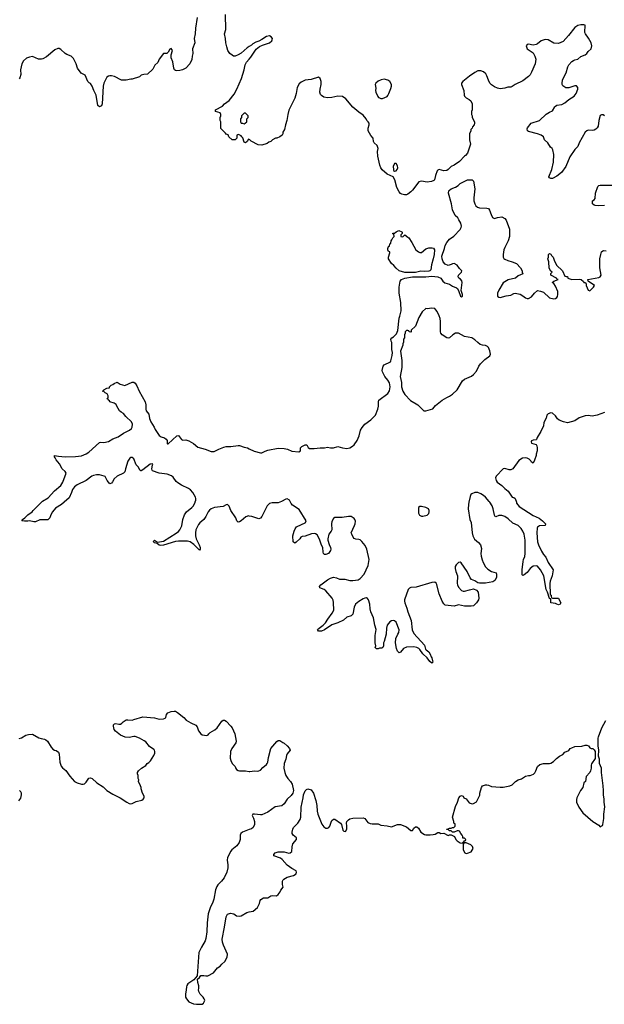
# Model space of a CAD drawing. Header units: inches. Extents: x 2323201 to 2563958, y 895391 to 1023096.
# Tile 132 of 196: x 2476919 to 2484765, y 973256 to 986482. Entities that reach past the tile are written whole.
import ezdxf

# ---------------------------------------------------------------- set-up
doc = ezdxf.new("R2010")
doc.units = ezdxf.units.IN
doc.header["$MEASUREMENT"] = 0
for name, color, linetype in [('C4977', 7, 'Continuous'), ('C4978', 7, 'Continuous'), ('C4987', 7, 'Continuous'), ('C4988', 7, 'Continuous')]:
    doc.layers.add(name, color=color, linetype=linetype)

msp = doc.modelspace()

# ---------------------------------------------------------------- linework, layer by layer
at = {"layer": 'C4977', "color": 5, "elevation": 120}
for points in [[(2477514, 980000), (2477481, 979970), (2477400, 979920), (2477357, 979870), (2477336, 979830), (2477322, 979790), (2477295, 979765), (2477190, 979763), (2477130, 979735), (2477110, 979735), (2477050, 979749), (2477030, 979744), (2476984, 979744), (2476946, 979750), (2476958, 979762), (2476958, 979770), (2476990, 979791), (2477030, 979831), (2477088, 979872), (2477098, 979890), (2477211, 980000)], [(2480000, 979815), (2479990, 979816), (2479956, 979804), (2479890, 979752), (2479870, 979739), (2479850, 979734), (2479832, 979752), (2479820, 979790), (2479751, 979891), (2479729, 979949), (2479710, 979969), (2479690, 979964), (2479650, 979942), (2479532, 979928), (2479489, 979911), (2479466, 979894), (2479447, 979873), (2479418, 979810), (2479390, 979770), (2479336, 979724), (2479318, 979702), (2479285, 979630), (2479278, 979590), (2479279, 979550), (2479288, 979508), (2479327, 979430), (2479341, 979390), (2479342, 979370), (2479330, 979358), (2479276, 979416), (2479254, 979434), (2479207, 979467), (2479170, 979478), (2479050, 979478), (2479010, 979472), (2478850, 979424), (2478810, 979419), (2478790, 979424), (2478764, 979444), (2478730, 979455), (2478715, 979470), (2478718, 979482), (2478730, 979491), (2478740, 979480), (2478770, 979462), (2478850, 979476), (2479017, 979583), (2479051, 979609), (2479070, 979630), (2479095, 979685), (2479110, 979770), (2479130, 979830), (2479157, 979870), (2479230, 979930), (2479250, 979954), (2479273, 980000)], [(2476910, 976828), (2476943, 976837), (2477002, 976870), (2477039, 976881), (2477090, 976884), (2477174, 976834), (2477205, 976825), (2477250, 976819), (2477270, 976810), (2477294, 976790), (2477342, 976710), (2477363, 976683), (2477385, 976670), (2477410, 976665), (2477441, 976641), (2477450, 976614), (2477456, 976510), (2477476, 976456), (2477493, 976433), (2477537, 976397), (2477590, 976319), (2477654, 976250), (2477690, 976232), (2477750, 976214), (2477770, 976212), (2477790, 976219), (2477810, 976238), (2477845, 976295), (2477870, 976300), (2477890, 976290), (2477953, 976230), (2478039, 976179), (2478090, 976128), (2478170, 976077), (2478268, 976028), (2478358, 975970), (2478390, 975954), (2478410, 975951), (2478430, 975954), (2478480, 975980), (2478560, 976000), (2478575, 976010), (2478589, 976030), (2478589, 976050), (2478569, 976090), (2478549, 976150), (2478549, 976170), (2478542, 976190), (2478515, 976250), (2478518, 976270), (2478509, 976290), (2478509, 976330), (2478502, 976350), (2478502, 976370), (2478515, 976390), (2478552, 976428), (2478610, 976462), (2478630, 976492), (2478650, 976502), (2478675, 976525), (2478720, 976600), (2478734, 976630), (2478734, 976650), (2478729, 976670), (2478720, 976680), (2478659, 976719), (2478610, 976781), (2478590, 976797), (2478529, 976829), (2478470, 976852), (2478450, 976852), (2478390, 976839), (2478334, 976846), (2478272, 976872), (2478204, 976924), (2478187, 976947), (2478177, 976990), (2478179, 977010), (2478190, 977025), (2478210, 977026), (2478250, 977018), (2478270, 977021), (2478290, 977031), (2478309, 977050), (2478350, 977077), (2478370, 977079), (2478430, 977071), (2478450, 977081), (2478570, 977117), (2478730, 977105), (2478790, 977088), (2478850, 977091), (2478870, 977099), (2478879, 977110), (2478889, 977150), (2478907, 977173), (2478950, 977187), (2478990, 977194), (2479010, 977192), (2479038, 977178), (2479120, 977110), (2479154, 977074), (2479217, 977037), (2479284, 977004), (2479301, 976981), (2479321, 976930), (2479351, 976890), (2479370, 976876), (2479430, 976865), (2479450, 976878), (2479456, 976890), (2479474, 976906), (2479536, 976944), (2479568, 976972), (2479630, 977059), (2479650, 977075), (2479670, 977071), (2479690, 977059), (2479754, 976994), (2479770, 976970), (2479807, 976887), (2479825, 976790), (2479820, 976770), (2479766, 976690), (2479749, 976650), (2479744, 976564), (2479751, 976531), (2479772, 976490), (2479811, 976451), (2479822, 976422), (2479831, 976411), (2479850, 976398), (2479871, 976391), (2479949, 976391), (2480000, 976385)], [(2476909, 975990), (2476933, 976027), (2476944, 976070), (2476944, 976090), (2476935, 976110), (2476915, 976130)], [(2480000, 975602), (2479910, 975568), (2479885, 975550), (2479878, 975530), (2479876, 975470), (2479866, 975430), (2479835, 975385), (2479766, 975330), (2479750, 975310), (2479732, 975268), (2479708, 975230), (2479703, 975190), (2479713, 975130), (2479713, 975090), (2479698, 975030), (2479664, 974956), (2479628, 974910), (2479579, 974861), (2479563, 974837), (2479548, 974792), (2479525, 974670), (2479512, 974628), (2479474, 974550), (2479448, 974472), (2479434, 974350), (2479431, 974229), (2479418, 974142), (2479407, 974110), (2479357, 974023), (2479325, 973950), (2479300, 973640), (2479256, 973584), (2479176, 973530), (2479163, 973510), (2479157, 973490), (2479155, 973450), (2479143, 973390), (2479146, 973350), (2479156, 973330), (2479190, 973291), (2479250, 973263), (2479290, 973256), (2479370, 973258), (2479388, 973270), (2479400, 973300), (2479402, 973310), (2479395, 973330), (2479382, 973350), (2479342, 973390), (2479322, 973430), (2479319, 973450), (2479324, 973470), (2479323, 973503), (2479308, 973550), (2479307, 973593), (2479330, 973614), (2479350, 973642), (2479390, 973645), (2479417, 973637), (2479442, 973638), (2479522, 973678), (2479576, 973744), (2479609, 973770), (2479630, 973796), (2479674, 973830), (2479705, 973890), (2479709, 973930), (2479653, 974050), (2479641, 974090), (2479638, 974130), (2479670, 974294), (2479689, 974430), (2479710, 974465), (2479750, 974481), (2479791, 974471), (2479830, 974446), (2479870, 974441), (2479890, 974446), (2479968, 974490), (2480000, 974497)]]:
    msp.add_lwpolyline(points, dxfattribs=at)
at = {"layer": 'C4978', "color": 5, "elevation": 120}
for points in [[(2480000, 986121), (2479970, 986103), (2479890, 986033), (2479850, 986009), (2479810, 985994), (2479790, 985994), (2479770, 986004), (2479739, 986030), (2479714, 986070), (2479697, 986117), (2479686, 986170), (2479683, 986230), (2479669, 986290), (2479684, 986350), (2479682, 986550)], [(2479299, 986510), (2479278, 986370), (2479276, 986290), (2479261, 986230), (2479269, 986170), (2479240, 986090), (2479242, 986030), (2479233, 985990), (2479230, 985949), (2479201, 985890), (2479148, 985832), (2479105, 985810), (2479070, 985801), (2479030, 985797), (2479010, 985801), (2478997, 985810), (2478987, 985830), (2478974, 985914), (2478953, 985970), (2478953, 986010), (2478969, 986070), (2478950, 986095), (2478932, 986088), (2478910, 986046), (2478894, 986030), (2478850, 986028), (2478791, 985950), (2478771, 985909), (2478732, 985870), (2478704, 985816), (2478634, 985750), (2478587, 985747), (2478550, 985735), (2478525, 985715), (2478430, 985682), (2478410, 985682), (2478350, 985669), (2478286, 985670), (2478190, 985719), (2478152, 985728), (2478130, 985729), (2478110, 985722), (2478090, 985709), (2478046, 985630), (2478040, 985590), (2478028, 985350), (2478015, 985325), (2477990, 985313), (2477968, 985328), (2477946, 985470), (2477916, 985530), (2477893, 985590), (2477870, 985624), (2477850, 985633), (2477834, 985654), (2477796, 985736), (2477745, 985765), (2477694, 985830), (2477676, 985890), (2477642, 985962), (2477610, 985991), (2477550, 986014), (2477530, 986026), (2477470, 986081), (2477450, 986093), (2477430, 986096), (2477390, 986079), (2477278, 985982), (2477230, 985955), (2477210, 985951), (2477170, 985953), (2477090, 985986), (2477050, 985980), (2477010, 985965), (2476968, 985930), (2476948, 985890), (2476931, 985810), (2476933, 985747), (2476920, 985700), (2476910, 985688)], [(2480000, 984872), (2479990, 984875), (2479970, 984846), (2479950, 984828), (2479930, 984838), (2479913, 984893), (2479902, 984910), (2479890, 984922), (2479865, 984935), (2479850, 984938), (2479834, 984930), (2479834, 984890), (2479810, 984868), (2479770, 984868), (2479727, 984907), (2479715, 984935), (2479690, 984946), (2479680, 984960), (2479626, 985010), (2479620, 985020), (2479618, 985110), (2479608, 985130), (2479608, 985170), (2479618, 985190), (2479618, 985210), (2479608, 985230), (2479548, 985250), (2479548, 985270), (2479639, 985321), (2479668, 985350), (2479730, 985398), (2479798, 985482), (2479833, 985547), (2479894, 985690), (2479932, 985810), (2479945, 985875), (2479965, 985910), (2480000, 985952)], [(2477211, 980000), (2477226, 980014), (2477300, 980060), (2477387, 980153), (2477470, 980227), (2477499, 980270), (2477542, 980390), (2477530, 980415), (2477490, 980450), (2477454, 980514), (2477410, 980570), (2477397, 980597), (2477384, 980610), (2477386, 980630), (2477439, 980619), (2477530, 980610), (2477667, 980613), (2477750, 980623), (2477810, 980651), (2477846, 980674), (2477990, 980801), (2478010, 980806), (2478050, 980803), (2478110, 980817), (2478170, 980850), (2478242, 980878), (2478310, 980928), (2478391, 980969), (2478419, 980990), (2478430, 981010), (2478432, 981050), (2478419, 981079), (2478343, 981150), (2478311, 981191), (2478281, 981210), (2478259, 981230), (2478224, 981290), (2478215, 981315), (2478189, 981329), (2478129, 981349), (2478122, 981362), (2478109, 981370), (2478107, 981387), (2478088, 981390), (2478102, 981398), (2478106, 981410), (2478106, 981430), (2478095, 981455), (2478066, 981470), (2478050, 981486), (2478026, 981490), (2478042, 981498), (2478046, 981510), (2478090, 981532), (2478122, 981538), (2478126, 981550), (2478147, 981573), (2478170, 981582), (2478185, 981595), (2478229, 981611), (2478267, 981587), (2478330, 981567), (2478430, 981611), (2478450, 981614), (2478470, 981599), (2478490, 981565), (2478523, 981490), (2478603, 981350), (2478610, 981310), (2478611, 981250), (2478616, 981230), (2478650, 981181), (2478663, 981123), (2478681, 981081), (2478724, 981010), (2478737, 980977), (2478790, 980896), (2478819, 980879), (2478864, 980864), (2478887, 980847), (2478896, 980830), (2478898, 980790), (2478903, 980783), (2478910, 980783), (2479030, 980891), (2479050, 980895), (2479090, 980843), (2479110, 980836), (2479150, 980838), (2479190, 980825), (2479252, 980791), (2479310, 980742), (2479410, 980714), (2479490, 980681), (2479530, 980681), (2479590, 980715), (2479659, 980741), (2479690, 980747), (2479753, 980747), (2479850, 980764), (2479870, 980764), (2479930, 980740), (2479978, 980730), (2480000, 980719)], [(2479273, 980000), (2479276, 980004), (2479284, 980030), (2479285, 980050), (2479280, 980070), (2479244, 980130), (2479210, 980168), (2479185, 980185), (2479089, 980230), (2479041, 980261), (2479020, 980280), (2478979, 980339), (2478956, 980356), (2478896, 980376), (2478790, 980390), (2478703, 980423), (2478695, 980430), (2478692, 980450), (2478701, 980499), (2478708, 980510), (2478698, 980518), (2478670, 980512), (2478570, 980435), (2478550, 980423), (2478544, 980424), (2478532, 980432), (2478513, 980470), (2478483, 980503), (2478450, 980582), (2478430, 980599), (2478410, 980599), (2478398, 980590), (2478371, 980550), (2478338, 980450), (2478331, 980409), (2478310, 980389), (2478228, 980352), (2478186, 980314), (2478165, 980275), (2478150, 980258), (2478129, 980249), (2478093, 980293), (2478065, 980345), (2478052, 980352), (2477989, 980369), (2477950, 980369), (2477910, 980361), (2477889, 980351), (2477811, 980290), (2477690, 980233), (2477653, 980207), (2477628, 980172), (2477616, 980130), (2477581, 980059), (2477514, 980000)]]:
    msp.add_lwpolyline(points, dxfattribs=at)
msp.add_lwpolyline([(2479950, 985226), (2479930, 985226), (2479894, 985190), (2479894, 985170), (2479882, 985150), (2479882, 985110), (2479890, 985094), (2479910, 985094), (2479930, 985082), (2479946, 985090), (2479966, 985110), (2479966, 985150), (2479986, 985170), (2479986, 985190)], close=True, dxfattribs=at)
at = {"layer": 'C4987', "color": 5, "elevation": 120}
for points in [[(2480412, 980000), (2480390, 979991), (2480309, 979991), (2480270, 979981), (2480242, 979950), (2480170, 979810), (2480150, 979786), (2480130, 979778), (2480035, 979810), (2480000, 979815)], [(2482947, 980000), (2482941, 979970), (2482937, 979910), (2482959, 979770), (2482977, 979730), (2482990, 979590), (2483000, 979550), (2483025, 979505), (2483079, 979459), (2483104, 979430), (2483118, 979378), (2483110, 979310), (2483115, 979275), (2483125, 979225), (2483139, 979190), (2483173, 979133), (2483201, 979101), (2483250, 979071), (2483312, 979050), (2483318, 979030), (2483318, 978990), (2483298, 978950), (2483270, 978929), (2483170, 978914), (2483090, 978914), (2483070, 978919), (2483026, 978946), (2482984, 978964), (2482963, 978983), (2482923, 979070), (2482846, 979186), (2482830, 979194), (2482810, 979189), (2482779, 979161), (2482765, 979135), (2482764, 979110), (2482771, 979070), (2482797, 979010), (2482791, 978910), (2482794, 978890), (2482810, 978861), (2482850, 978816), (2482870, 978807), (2482890, 978804), (2482956, 978824), (2483010, 978835), (2483050, 978821), (2483071, 978791), (2483083, 978710), (2483079, 978690), (2483051, 978650), (2483011, 978610), (2482978, 978602), (2482890, 978604), (2482810, 978620), (2482750, 978604), (2482630, 978619), (2482610, 978634), (2482590, 978670), (2482549, 978770), (2482513, 978910), (2482490, 978925), (2482450, 978921), (2482239, 978861), (2482167, 978853), (2482150, 978847), (2482133, 978830), (2482085, 978690), (2482085, 978670), (2482088, 978650), (2482117, 978577), (2482128, 978528), (2482172, 978410), (2482186, 978286), (2482210, 978235), (2482350, 978081), (2482367, 978027), (2482376, 978016), (2482410, 977990), (2482430, 977958), (2482442, 977922), (2482451, 977910), (2482461, 977870), (2482462, 977850), (2482450, 977838), (2482422, 977862), (2482390, 977909), (2482330, 977962), (2482290, 978022), (2482276, 978036), (2482249, 978049), (2482210, 978058), (2482110, 978053), (2482070, 978034), (2482030, 977988), (2482010, 977978), (2481990, 977998), (2481977, 978037), (2481961, 978110), (2481969, 978170), (2481994, 978226), (2482009, 978250), (2482014, 978286), (2481973, 978390), (2481950, 978409), (2481930, 978413), (2481910, 978409), (2481888, 978392), (2481853, 978347), (2481844, 978310), (2481839, 978230), (2481811, 978130), (2481802, 978110), (2481802, 978070), (2481794, 978050), (2481780, 978040), (2481750, 978038), (2481731, 978029), (2481706, 978030), (2481688, 978050), (2481698, 978070), (2481689, 978110), (2481689, 978209), (2481704, 978290), (2481685, 978350), (2481666, 978446), (2481632, 978530), (2481622, 978570), (2481617, 978630), (2481599, 978690), (2481589, 978709), (2481574, 978714), (2481550, 978713), (2481530, 978704), (2481470, 978665), (2481428, 978632), (2481408, 978590), (2481390, 978498), (2481370, 978475), (2481310, 978458), (2481265, 978415), (2481190, 978379), (2481150, 978369), (2481108, 978352), (2481010, 978285), (2480970, 978269), (2480928, 978270), (2480918, 978290), (2480938, 978310), (2480993, 978347), (2481022, 978378), (2481054, 978430), (2481114, 978510), (2481134, 978550), (2481133, 978653), (2481126, 978686), (2481114, 978710), (2481030, 978809), (2481006, 978826), (2480949, 978850), (2480944, 978870), (2480959, 978890), (2481050, 978959), (2481090, 978980), (2481130, 978994), (2481170, 978986), (2481210, 978965), (2481285, 978965), (2481350, 978948), (2481390, 978948), (2481460, 978960), (2481490, 978977), (2481544, 979036), (2481595, 979150), (2481610, 979230), (2481579, 979370), (2481558, 979418), (2481513, 979473), (2481490, 979493), (2481470, 979501), (2481430, 979504), (2481410, 979513), (2481393, 979530), (2481375, 979570), (2481370, 979590), (2481414, 979686), (2481422, 979710), (2481424, 979744), (2481418, 979770), (2481410, 979782), (2481370, 979807), (2481332, 979808), (2481245, 979795), (2481164, 979796), (2481147, 979793), (2481130, 979781), (2481110, 979741), (2481102, 979710), (2481107, 979630), (2481099, 979610), (2481070, 979570), (2481056, 979510), (2481056, 979490), (2481071, 979431), (2481091, 979390), (2481095, 979370), (2481091, 979350), (2481065, 979310), (2481030, 979298), (2481010, 979299), (2480997, 979310), (2480990, 979330), (2480986, 979390), (2480970, 979422), (2480944, 979504), (2480910, 979564), (2480890, 979575), (2480870, 979580), (2480836, 979576), (2480750, 979545), (2480710, 979542), (2480691, 979529), (2480678, 979510), (2480630, 979462), (2480610, 979449), (2480590, 979468), (2480586, 979550), (2480601, 979610), (2480616, 979644), (2480632, 979668), (2480645, 979675), (2480750, 979724), (2480757, 979730), (2480765, 979750), (2480670, 979904), (2480581, 979961), (2480563, 979983), (2480554, 980000)], [(2483586, 980000), (2483589, 979989), (2483604, 979964), (2483623, 979943), (2483810, 979823), (2483890, 979784), (2483936, 979750), (2483976, 979710), (2483971, 979689), (2483896, 979684), (2483870, 979664), (2483864, 979650), (2483862, 979590), (2483870, 979470), (2483883, 979430), (2483922, 979342), (2483950, 979299), (2483983, 979263), (2484014, 979190), (2484077, 979090), (2484068, 979010), (2484040, 978940), (2484034, 978910), (2484041, 978761), (2484051, 978750), (2484052, 978732), (2484058, 978718), (2484072, 978712), (2484152, 978710), (2484158, 978690), (2484182, 978650), (2484172, 978630), (2484150, 978624), (2484128, 978630), (2484110, 978642), (2484048, 978648), (2484047, 978687), (2484042, 978702), (2484030, 978706), (2484005, 978790), (2483987, 978827), (2483952, 979010), (2483910, 979090), (2483870, 979140), (2483850, 979147), (2483810, 979143), (2483771, 979110), (2483730, 979057), (2483690, 979024), (2483670, 979018), (2483664, 979024), (2483662, 979090), (2483675, 979205), (2483681, 979230), (2483698, 979270), (2483705, 979310), (2483704, 979490), (2483691, 979570), (2483673, 979613), (2483650, 979647), (2483610, 979686), (2483540, 979720), (2483476, 979776), (2483430, 979808), (2483390, 979822), (2483370, 979823), (2483350, 979822), (2483310, 979804), (2483302, 979810), (2483290, 979828), (2483275, 979910), (2483262, 979950), (2483228, 980000)], [(2480000, 974497), (2480052, 974508), (2480110, 974558), (2480137, 974610), (2480145, 974650), (2480157, 974663), (2480190, 974685), (2480250, 974685), (2480289, 974711), (2480310, 974718), (2480367, 974713), (2480390, 974732), (2480413, 974767), (2480422, 974790), (2480455, 974830), (2480446, 974866), (2480445, 974910), (2480453, 974930), (2480462, 974938), (2480510, 974963), (2480594, 974986), (2480628, 975010), (2480635, 975030), (2480628, 975050), (2480570, 975079), (2480510, 975123), (2480442, 975202), (2480420, 975220), (2480329, 975249), (2480329, 975270), (2480349, 975290), (2480390, 975303), (2480470, 975306), (2480530, 975287), (2480550, 975291), (2480572, 975310), (2480575, 975370), (2480586, 975410), (2480636, 975470), (2480634, 975494), (2480590, 975530), (2480578, 975550), (2480577, 975570), (2480583, 975610), (2480594, 975630), (2480652, 975688), (2480682, 975738), (2480693, 975770), (2480697, 975903), (2480725, 976030), (2480730, 976072), (2480750, 976122), (2480770, 976142), (2480786, 976150), (2480830, 976138), (2480861, 976090), (2480893, 975993), (2480905, 975925), (2480910, 975850), (2480919, 975810), (2480976, 975676), (2481001, 975641), (2481030, 975622), (2481050, 975620), (2481070, 975630), (2481082, 975650), (2481098, 975702), (2481110, 975727), (2481130, 975743), (2481150, 975743), (2481224, 975690), (2481237, 975670), (2481257, 975597), (2481270, 975582), (2481290, 975578), (2481312, 975610), (2481312, 975652), (2481305, 975690), (2481309, 975710), (2481330, 975736), (2481350, 975747), (2481390, 975757), (2481530, 975761), (2481551, 975750), (2481590, 975699), (2481623, 975683), (2481650, 975679), (2481710, 975682), (2481730, 975679), (2481764, 975664), (2481850, 975655), (2481910, 975642), (2481990, 975670), (2482032, 975672), (2482110, 975641), (2482170, 975591), (2482190, 975592), (2482210, 975622), (2482230, 975642), (2482250, 975642), (2482270, 975622), (2482301, 975570), (2482350, 975536), (2482370, 975531), (2482429, 975531), (2482470, 975536), (2482497, 975543), (2482530, 975562), (2482550, 975562), (2482570, 975552), (2482610, 975554), (2482670, 975522), (2482690, 975532), (2482712, 975532), (2482754, 975510), (2482772, 975470), (2482792, 975450), (2482830, 975425), (2482858, 975422), (2482870, 975434), (2482882, 975438), (2482887, 975453), (2482902, 975458), (2482906, 975470), (2482890, 975486), (2482867, 975487), (2482866, 975510), (2482858, 975530), (2482838, 975550), (2482820, 975580), (2482810, 975588), (2482790, 975588), (2482752, 975568), (2482730, 975568), (2482710, 975586), (2482690, 975586), (2482670, 975606), (2482650, 975606), (2482646, 975610), (2482670, 975612), (2482690, 975622), (2482710, 975622), (2482728, 975632), (2482747, 975633), (2482766, 975650), (2482766, 975670), (2482762, 975682), (2482748, 975688), (2482748, 975710), (2482729, 975770), (2482769, 975911), (2482797, 975970), (2482815, 976030), (2482830, 976051), (2482850, 976062), (2482870, 976054), (2482882, 976030), (2482910, 976014), (2482950, 975961), (2482990, 975951), (2483010, 975952), (2483050, 975974), (2483095, 976065), (2483095, 976090), (2483117, 976170), (2483130, 976191), (2483170, 976206), (2483190, 976206), (2483210, 976201), (2483250, 976181), (2483370, 976171), (2483410, 976171), (2483498, 976190), (2483530, 976206), (2483574, 976250), (2483610, 976270), (2483656, 976284), (2483710, 976319), (2483746, 976330), (2483770, 976331), (2483814, 976346), (2483833, 976367), (2483847, 976390), (2483870, 976451), (2483902, 976478), (2483950, 976490), (2484030, 976490), (2484050, 976495), (2484084, 976516), (2484123, 976557), (2484164, 976590), (2484207, 976613), (2484235, 976645), (2484290, 976665), (2484309, 976690), (2484330, 976703), (2484370, 976717), (2484464, 976724), (2484510, 976738), (2484530, 976738), (2484552, 976730), (2484570, 976702), (2484590, 976692), (2484610, 976692), (2484630, 976674), (2484641, 976650), (2484644, 976556), (2484595, 976485), (2484591, 976470), (2484591, 976429), (2484582, 976390), (2484570, 976368), (2484523, 976317), (2484512, 976250), (2484491, 976229), (2484476, 976170), (2484444, 976130), (2484430, 976090), (2484397, 976030), (2484391, 976009), (2484393, 975970), (2484422, 975902), (2484479, 975830), (2484610, 975711), (2484690, 975662), (2484710, 975642), (2484740, 975660), (2484748, 975672), (2484759, 975750), (2484759, 975810), (2484772, 975908), (2484765, 975970), (2484765, 976010), (2484755, 976070), (2484757, 976130), (2484752, 976192), (2484729, 976370), (2484729, 976430), (2484702, 976490), (2484702, 976550), (2484689, 976590), (2484692, 976670), (2484684, 976730), (2484684, 976830), (2484687, 976850), (2484733, 976970), (2484786, 977070)], [(2480000, 976385), (2480010, 976384), (2480070, 976391), (2480110, 976386), (2480130, 976391), (2480150, 976403), (2480182, 976438), (2480230, 976476), (2480241, 976490), (2480248, 976510), (2480257, 976570), (2480290, 976691), (2480370, 976786), (2480390, 976801), (2480410, 976798), (2480450, 976771), (2480470, 976765), (2480510, 976727), (2480539, 976690), (2480547, 976670), (2480510, 976619), (2480501, 976599), (2480493, 976550), (2480468, 976490), (2480464, 976430), (2480477, 976370), (2480491, 976331), (2480517, 976290), (2480553, 976250), (2480574, 976214), (2480592, 976130), (2480586, 976090), (2480561, 976059), (2480509, 976010), (2480467, 975950), (2480437, 975923), (2480350, 975907), (2480250, 975837), (2480170, 975802), (2480150, 975799), (2480070, 975812), (2480050, 975809), (2480040, 975790), (2480057, 975757), (2480070, 975710), (2480069, 975670), (2480053, 975630), (2480028, 975612), (2480000, 975602)]]:
    msp.add_lwpolyline(points, dxfattribs=at)
for points in [[(2482310, 979944), (2482290, 979942), (2482272, 979930), (2482272, 979852), (2482285, 979825), (2482310, 979812), (2482330, 979811), (2482390, 979825), (2482409, 979850), (2482414, 979870), (2482414, 979890), (2482404, 979910), (2482368, 979930)], [(2482910, 975426), (2482890, 975426), (2482878, 975422), (2482873, 975407), (2482872, 975330), (2482892, 975292), (2482910, 975282), (2482930, 975285), (2482977, 975303), (2483004, 975350), (2482995, 975375), (2482976, 975396)]]:
    msp.add_lwpolyline(points, close=True, dxfattribs=at)
at = {"layer": 'C4988', "color": 5, "elevation": 120}
for points in [[(2484770, 985192), (2484750, 985202), (2484730, 985206), (2484710, 985194), (2484692, 985130), (2484682, 985050), (2484672, 985030), (2484651, 985010), (2484630, 984999), (2484610, 984995), (2484550, 984997), (2484530, 984989), (2484507, 984970), (2484429, 984830), (2484410, 984779), (2484370, 984739), (2484302, 984638), (2484248, 984512), (2484190, 984430), (2484130, 984379), (2484071, 984349), (2484049, 984349), (2484030, 984358), (2484022, 984370), (2484063, 984470), (2484083, 984570), (2484087, 984670), (2484074, 984734), (2484065, 984750), (2484045, 984770), (2484009, 984829), (2483964, 984870), (2483949, 984910), (2483919, 984930), (2483869, 984950), (2483750, 984981), (2483735, 984990), (2483730, 985014), (2483734, 985030), (2483785, 985090), (2483896, 985130), (2483987, 985213), (2484030, 985242), (2484070, 985256), (2484100, 985310), (2484110, 985319), (2484130, 985332), (2484195, 985345), (2484236, 985364), (2484290, 985408), (2484363, 985457), (2484390, 985490), (2484409, 985550), (2484409, 985570), (2484392, 985592), (2484370, 985595), (2484290, 985568), (2484270, 985565), (2484250, 985568), (2484210, 985595), (2484201, 985610), (2484198, 985630), (2484206, 985670), (2484221, 985710), (2484252, 985768), (2484274, 985850), (2484290, 985876), (2484330, 985919), (2484350, 985934), (2484370, 985944), (2484410, 985950), (2484450, 985989), (2484507, 986010), (2484532, 986030), (2484550, 986055), (2484590, 986092), (2484598, 986130), (2484590, 986170), (2484554, 986234), (2484512, 986290), (2484505, 986310), (2484508, 986408), (2484493, 986413), (2484450, 986414), (2484410, 986406), (2484370, 986376), (2484287, 986270), (2484215, 986190), (2484150, 986162), (2484088, 986168), (2484010, 986213), (2483970, 986217), (2483920, 986200), (2483870, 986159), (2483849, 986149), (2483810, 986142), (2483750, 986155), (2483730, 986148), (2483718, 986130), (2483732, 986090), (2483810, 986036), (2483834, 985994), (2483845, 985950), (2483839, 985890), (2483790, 985779), (2483770, 985742), (2483750, 985719), (2483670, 985661), (2483568, 985612), (2483530, 985585), (2483510, 985577), (2483470, 985576), (2483430, 985564), (2483370, 985553), (2483330, 985563), (2483290, 985581), (2483250, 985606), (2483230, 985629), (2483210, 985670), (2483190, 985729), (2483174, 985754), (2483142, 985782), (2483110, 985797), (2483070, 985794), (2483026, 985774), (2482956, 985724), (2482866, 985650), (2482851, 985630), (2482851, 985610), (2482881, 985530), (2482885, 985470), (2482890, 985454), (2482910, 985432), (2482950, 985412), (2482972, 985390), (2482991, 985350), (2482992, 985270), (2482982, 985250), (2482982, 985210), (2482991, 985191), (2482992, 985170), (2483022, 985110), (2483025, 985090), (2483018, 985070), (2482997, 985043), (2482990, 985026), (2482973, 985007), (2482972, 984990), (2482958, 984950), (2482958, 984870), (2482971, 984810), (2482931, 984689), (2482904, 984656), (2482890, 984648), (2482822, 984578), (2482752, 984530), (2482710, 984509), (2482671, 984469), (2482650, 984455), (2482610, 984453), (2482550, 984469), (2482530, 984459), (2482523, 984450), (2482501, 984390), (2482488, 984330), (2482478, 984322), (2482446, 984310), (2482390, 984300), (2482310, 984313), (2482277, 984303), (2482193, 984190), (2482170, 984168), (2482130, 984139), (2482110, 984131), (2482086, 984130), (2482050, 984138), (2482030, 984147), (2482010, 984169), (2481982, 984230), (2481953, 984333), (2481930, 984369), (2481850, 984407), (2481784, 984464), (2481767, 984490), (2481752, 984530), (2481724, 984650), (2481722, 984710), (2481729, 984750), (2481715, 984790), (2481678, 984830), (2481668, 984848), (2481662, 984890), (2481630, 984926), (2481598, 984990), (2481596, 985024), (2481608, 985070), (2481608, 985090), (2481598, 985110), (2481578, 985130), (2481569, 985149), (2481530, 985198), (2481470, 985238), (2481390, 985309), (2481298, 985418), (2481250, 985449), (2481190, 985456), (2481110, 985439), (2481050, 985434), (2481003, 985443), (2480970, 985462), (2480958, 985478), (2480949, 985510), (2480952, 985550), (2480965, 985610), (2480964, 985650), (2480952, 985692), (2480930, 985709), (2480830, 985679), (2480750, 985669), (2480697, 985643), (2480670, 985622), (2480645, 985570), (2480630, 985490), (2480610, 985429), (2480533, 985267), (2480517, 985210), (2480506, 985130), (2480485, 985070), (2480471, 985009), (2480452, 984970), (2480452, 984950), (2480442, 984930), (2480412, 984910), (2480371, 984889), (2480351, 984889), (2480314, 984870), (2480290, 984846), (2480264, 984836), (2480240, 984820), (2480170, 984798), (2480120, 984800), (2480026, 984850), (2480006, 984870), (2480000, 984872)], [(2480000, 985952), (2480022, 985978), (2480095, 986085), (2480139, 986121), (2480179, 986141), (2480270, 986171), (2480301, 986199), (2480309, 986210), (2480313, 986230), (2480294, 986254), (2480270, 986265), (2480230, 986256), (2480170, 986214), (2480130, 986194), (2480090, 986182), (2480050, 986159), (2480030, 986139), (2480000, 986121)], [(2480000, 980719), (2480066, 980686), (2480150, 980663), (2480170, 980664), (2480212, 980688), (2480250, 980701), (2480390, 980728), (2480470, 980723), (2480512, 980712), (2480570, 980688), (2480664, 980676), (2480688, 980690), (2480690, 980732), (2480708, 980750), (2480752, 980772), (2480774, 980770), (2480790, 980734), (2480810, 980722), (2480870, 980722), (2480950, 980733), (2481010, 980731), (2481050, 980739), (2481090, 980731), (2481129, 980731), (2481190, 980751), (2481251, 980731), (2481310, 980724), (2481350, 980731), (2481387, 980753), (2481409, 980771), (2481449, 980831), (2481475, 980890), (2481495, 980970), (2481516, 981004), (2481553, 981047), (2481634, 981106), (2481693, 981170), (2481728, 981250), (2481734, 981290), (2481733, 981350), (2481740, 981370), (2481860, 981460), (2481883, 981497), (2481891, 981551), (2481883, 981603), (2481861, 981641), (2481821, 981690), (2481789, 981750), (2481785, 981770), (2481799, 981830), (2481810, 981845), (2481894, 981886), (2481902, 981898), (2481919, 981970), (2481921, 982010), (2481915, 982050), (2481915, 982145), (2481905, 982165), (2481901, 982190), (2481914, 982210), (2481937, 982223), (2481977, 982263), (2481993, 982307), (2482010, 982474), (2482022, 982498), (2482039, 982570), (2482035, 982685), (2482013, 982810), (2482013, 982890), (2482025, 982970), (2482044, 982990), (2482090, 983010), (2482190, 983027), (2482230, 983030), (2482370, 983028), (2482450, 983035), (2482529, 983029), (2482571, 983010), (2482598, 982970), (2482626, 982946), (2482686, 982930), (2482730, 982903), (2482781, 982881), (2482793, 982870), (2482813, 982833), (2482836, 982770), (2482850, 982761), (2482864, 982770), (2482863, 982790), (2482846, 982846), (2482856, 982950), (2482853, 982973), (2482837, 982997), (2482815, 983010), (2482804, 983030), (2482809, 983051), (2482848, 983090), (2482855, 983110), (2482822, 983142), (2482790, 983185), (2482750, 983205), (2482730, 983203), (2482708, 983192), (2482670, 983181), (2482630, 983198), (2482603, 983230), (2482590, 983270), (2482586, 983306), (2482622, 983410), (2482631, 983450), (2482653, 983490), (2482690, 983534), (2482744, 983576), (2482830, 983662), (2482846, 983690), (2482850, 983710), (2482840, 983750), (2482815, 983795), (2482800, 983820), (2482764, 983850), (2482727, 983930), (2482716, 984010), (2482674, 984150), (2482678, 984182), (2482686, 984194), (2482708, 984210), (2482770, 984231), (2482805, 984255), (2482830, 984282), (2482930, 984332), (2482990, 984332), (2483010, 984314), (2483027, 984210), (2483013, 984090), (2483015, 984050), (2483027, 984007), (2483042, 983981), (2483064, 983964), (2483090, 983956), (2483190, 983951), (2483210, 983945), (2483224, 983924), (2483245, 983866), (2483266, 983826), (2483290, 983812), (2483333, 983827), (2483390, 983833), (2483430, 983811), (2483447, 983790), (2483491, 983670), (2483495, 983610), (2483491, 983569), (2483476, 983510), (2483430, 983422), (2483418, 983390), (2483406, 983330), (2483408, 983290), (2483416, 983276), (2483430, 983264), (2483470, 983247), (2483531, 983231), (2483585, 983205), (2483642, 983150), (2483662, 983110), (2483662, 983090), (2483670, 983069), (2483610, 983042), (2483572, 983010), (2483474, 982986), (2483410, 982946), (2483350, 982847), (2483333, 982810), (2483330, 982790), (2483334, 982770), (2483350, 982754), (2483370, 982750), (2483447, 982773), (2483510, 982782), (2483550, 982804), (2483570, 982809), (2483635, 982795), (2483674, 982774), (2483710, 982747), (2483730, 982739), (2483750, 982738), (2483790, 982758), (2483829, 982810), (2483870, 982845), (2483910, 982836), (2483950, 982821), (2484030, 982747), (2484090, 982731), (2484110, 982735), (2484129, 982750), (2484137, 982763), (2484144, 982790), (2484140, 982830), (2484110, 982902), (2484090, 982938), (2484068, 982950), (2484086, 982970), (2484146, 982990), (2484130, 982998), (2484122, 983010), (2484049, 983050), (2484050, 983074), (2484066, 983090), (2484050, 983106), (2484026, 983146), (2484021, 983230), (2484009, 983270), (2484015, 983290), (2484018, 983330), (2484030, 983342), (2484050, 983332), (2484056, 983316), (2484078, 983290), (2484091, 983250), (2484126, 983186), (2484205, 983110), (2484238, 983038), (2484252, 983032), (2484270, 983031), (2484274, 983010), (2484330, 982991), (2484430, 982995), (2484454, 982990), (2484485, 982965), (2484490, 982954), (2484513, 982953), (2484522, 982930), (2484521, 982910), (2484547, 982850), (2484570, 982841), (2484622, 982890), (2484635, 982910), (2484548, 982968), (2484546, 982990), (2484690, 983020), (2484710, 983030), (2484722, 983050), (2484705, 983150), (2484706, 983270), (2484717, 983330), (2484730, 983365), (2484744, 983376), (2484760, 983380), (2484790, 983379)], [(2484770, 983987), (2484690, 983981), (2484645, 983985), (2484629, 983989), (2484608, 984010), (2484608, 984050), (2484630, 984062), (2484642, 984078), (2484647, 984150), (2484680, 984241), (2484690, 984254), (2484710, 984259), (2484890, 984261)], [(2484770, 981206), (2484670, 981169), (2484603, 981157), (2484550, 981166), (2484510, 981161), (2484430, 981132), (2484370, 981095), (2484270, 981069), (2484219, 981079), (2484161, 981101), (2484139, 981119), (2484110, 981159), (2484070, 981197), (2484050, 981199), (2484010, 981189), (2483995, 981170), (2483987, 981130), (2483952, 981070), (2483950, 981026), (2483912, 980950), (2483865, 980870), (2483856, 980844), (2483850, 980838), (2483810, 980835), (2483790, 980826), (2483786, 980810), (2483790, 980794), (2483850, 980774), (2483860, 980760), (2483865, 980730), (2483865, 980690), (2483852, 980648), (2483851, 980630), (2483830, 980566), (2483810, 980526), (2483790, 980538), (2483778, 980558), (2483757, 980577), (2483732, 980592), (2483710, 980598), (2483666, 980590), (2483620, 980560), (2483539, 980450), (2483510, 980435), (2483490, 980435), (2483430, 980452), (2483410, 980447), (2483314, 980350), (2483307, 980330), (2483312, 980292), (2483326, 980270), (2483390, 980226), (2483430, 980185), (2483473, 980150), (2483528, 980068), (2483550, 980063), (2483570, 980051), (2483586, 980000)], [(2483228, 980000), (2483221, 980010), (2483170, 980068), (2483143, 980090), (2483110, 980113), (2483070, 980130), (2483030, 980130), (2482986, 980114), (2482974, 980106), (2482963, 980077), (2482947, 980000)], [(2480554, 980000), (2480538, 980030), (2480510, 980046), (2480490, 980042), (2480432, 980008), (2480412, 980000)]]:
    msp.add_lwpolyline(points, dxfattribs=at)
for points in [[(2481810, 985684), (2481770, 985675), (2481730, 985656), (2481699, 985630), (2481691, 985610), (2481698, 985562), (2481695, 985530), (2481699, 985510), (2481725, 985450), (2481737, 985437), (2481750, 985431), (2481765, 985425), (2481790, 985425), (2481849, 985451), (2481858, 985462), (2481875, 985490), (2481902, 985558), (2481909, 985590), (2481909, 985610), (2481889, 985650), (2481858, 985670)], [(2481970, 984549), (2481950, 984549), (2481933, 984510), (2481934, 984470), (2481938, 984458), (2481950, 984446), (2481970, 984451), (2481986, 984470), (2481993, 984490), (2481990, 984519)], [(2482055, 983565), (2482066, 983570), (2482090, 983592), (2482130, 983563), (2482143, 983550), (2482181, 983490), (2482234, 983390), (2482270, 983362), (2482290, 983354), (2482310, 983356), (2482370, 983405), (2482410, 983417), (2482457, 983417), (2482471, 983411), (2482486, 983390), (2482482, 983330), (2482470, 983270), (2482447, 983190), (2482437, 983123), (2482425, 983110), (2482410, 983106), (2482350, 983099), (2482305, 983105), (2482250, 983090), (2482230, 983086), (2482090, 983088), (2482010, 983107), (2481970, 983143), (2481941, 983181), (2481910, 983208), (2481870, 983268), (2481869, 983290), (2481888, 983350), (2481886, 983366), (2481870, 983368), (2481858, 983390), (2481858, 983410), (2481870, 983434), (2481882, 983438), (2481886, 983470), (2481902, 983478), (2481906, 983510), (2481916, 983524), (2481927, 983553), (2481946, 983570), (2481942, 983602), (2481927, 983607), (2481927, 983613), (2481950, 983614), (2481970, 983634), (2482009, 983651), (2482050, 983634), (2482054, 983630), (2482054, 983610), (2482034, 983590), (2482034, 983570)], [(2482450, 982608), (2482390, 982599), (2482370, 982601), (2482322, 982558), (2482277, 982483), (2482230, 982366), (2482174, 982310), (2482174, 982290), (2482170, 982286), (2482147, 982287), (2482142, 982302), (2482130, 982306), (2482110, 982306), (2482094, 982290), (2482094, 982270), (2482082, 982250), (2482082, 982210), (2482072, 982190), (2482072, 982152), (2482062, 982130), (2482062, 982110), (2482031, 982030), (2482046, 981906), (2482047, 981810), (2482027, 981690), (2482043, 981610), (2482045, 981550), (2482060, 981490), (2482088, 981448), (2482166, 981366), (2482262, 981310), (2482345, 981230), (2482370, 981227), (2482463, 981257), (2482502, 981298), (2482590, 981370), (2482650, 981407), (2482690, 981424), (2482730, 981450), (2482790, 981511), (2482861, 981630), (2482888, 981652), (2482985, 981695), (2483010, 981714), (2483050, 981759), (2483082, 981830), (2483102, 981858), (2483162, 981918), (2483230, 981967), (2483239, 981990), (2483230, 982034), (2483210, 982077), (2483199, 982090), (2483170, 982105), (2483130, 982109), (2483101, 982121), (2483066, 982146), (2483030, 982182), (2482988, 982210), (2482890, 982228), (2482810, 982270), (2482790, 982273), (2482770, 982270), (2482732, 982248), (2482690, 982209), (2482670, 982202), (2482650, 982207), (2482590, 982247), (2482572, 982270), (2482566, 982290), (2482567, 982430), (2482561, 982470), (2482550, 982503), (2482523, 982563), (2482506, 982586), (2482490, 982601)]]:
    msp.add_lwpolyline(points, close=True, dxfattribs=at)

doc.saveas('drawing.dxf')
